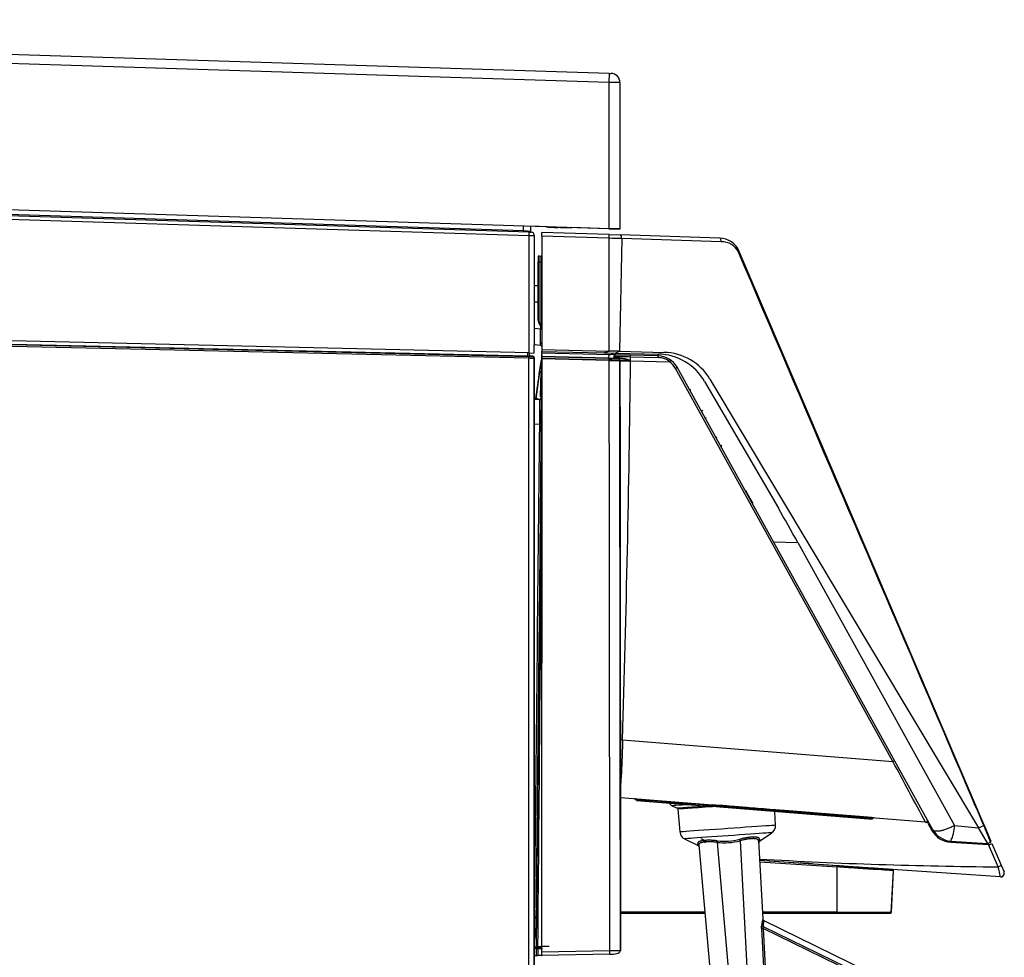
# Model space of a CAD drawing. Header units: millimetres. Extents: x 0 to 592, y 0 to 418.
# Tile 33 of 37: x 314 to 368, y 289 to 340. Entities that reach past the tile are written whole.
import ezdxf

# ---------------------------------------------------------------- set-up
doc = ezdxf.new("R2010")
doc.units = ezdxf.units.MM
doc.layers.add('140.966_BW4NEO_C', color=7, linetype='Continuous')
doc.layers.add('Standard', color=7, linetype='Continuous')

# ---------------------------------------------------------------- blocks, each defined once
blk = doc.blocks.new('SE1')
at = {"layer": '140.966_BW4NEO_C', "color": 7, "linetype": 'Continuous'}
for p, q in [((346.338, 337.519), (253.338, 340.447)), ((346.322, 337.019), (253.322, 339.948)), ((346.338, 337.519), (346.322, 337.019)), ((346.338, 337.519), (346.438, 337.515)), ((346.322, 337.019), (346.322, 329.053)), ((346.922, 337.016), (346.922, 329.034)), ((253.322, 331.982), (346.322, 329.053)), ((341.665, 328.924), (253.322, 331.707)), ((341.965, 328.656), (253.396, 331.446)), ((341.972, 328.856), (253.402, 331.646)), ((341.664, 328.866), (341.665, 328.924)), ((341.996, 328.856), (341.664, 328.866)), ((341.665, 328.924), (341.665, 329.2)), ((341.965, 328.656), (341.972, 328.856)), ((341.972, 328.856), (342.072, 328.853)), ((342.058, 328.914), (342.065, 329.187)), ((342.964, 329.145), (342.065, 329.174)), ((346.332, 328.719), (342.665, 328.834)), ((342.665, 328.636), (342.665, 328.834)), ((342.993, 329.118), (342.994, 329.158)), ((342.998, 329.158), (342.996, 329.093)), ((342.997, 329.118), (342.998, 329.158)), ((342.997, 329.118), (342.998, 329.118)), ((342.998, 329.118), (342.997, 329.118)), ((342.997, 329.118), (342.997, 329.118)), ((342.997, 329.118), (342.997, 329.094)), ((342.998, 329.118), (342.999, 329.158)), ((342.998, 329.118), (343.081, 329.115)), ((343.082, 329.155), (343.081, 329.115)), ((344.28, 329.078), (343.081, 329.115)), ((343.263, 329.11), (343.262, 329.086)), ((343.279, 329.091), (343.28, 329.109)), ((343.28, 329.109), (343.279, 329.091)), ((343.345, 329.087), (343.346, 329.107)), ((343.346, 329.107), (343.548, 329.101)), ((344.28, 329.078), (344.281, 329.118)), ((346.322, 329.039), (344.281, 329.104)), ((346.322, 329.053), (346.322, 329.039)), ((346.922, 329.034), (346.322, 329.053)), ((346.322, 329.039), (346.922, 329.021)), ((346.332, 328.719), (346.936, 328.7)), ((346.709, 329.028), (346.728, 329.027)), ((346.736, 329.028), (346.733, 329.027)), ((346.922, 329.034), (346.922, 329.021)), ((352.365, 328.529), (346.936, 328.7)), ((341.965, 322.265), (341.965, 328.656)), ((342.265, 322.759), (342.265, 328.653)), ((346.331, 328.52), (342.665, 328.636)), ((342.665, 328.636), (342.665, 322.449)), ((347.02, 328.5), (346.89, 322.352)), ((352.449, 328.329), (347.02, 328.5)), ((366.787, 296.489), (353.431, 327.8)), ((342.465, 327.516), (342.465, 327.242)), ((342.465, 324.036), (342.465, 327.242)), ((342.504, 327.243), (342.626, 327.234)), ((342.504, 327.243), (342.504, 324.037)), ((342.509, 327.556), (342.622, 327.547)), ((342.626, 323.767), (342.626, 327.234)), ((342.465, 325.926), (342.265, 325.926)), ((342.265, 325.046), (342.465, 325.046)), ((341.965, 322.265), (253.396, 324.306)), ((341.875, 322.082), (253.396, 324.121)), ((341.95, 321.97), (253.396, 324.011)), ((253.398, 324.111), (341.953, 322.07)), ((342.265, 323.615), (342.587, 323.572)), ((342.587, 323.751), (342.587, 323.572)), ((342.587, 323.572), (342.665, 323.572)), ((342.665, 322.759), (342.665, 322.841)), ((341.875, 322.267), (341.875, 322.082)), ((341.965, 322.265), (342.219, 322.26)), ((341.975, 322.265), (341.975, 322.083)), ((341.985, 322.101), (341.985, 322.265)), ((342.253, 322.732), (342.596, 322.686)), ((342.263, 322.759), (342.265, 322.759)), ((342.665, 322.449), (346.338, 322.365)), ((342.665, 322.449), (342.665, 322.349)), ((342.665, 322.249), (342.665, 322.349)), ((342.665, 322.349), (346.043, 322.271)), ((345.665, 322.18), (342.665, 322.249)), ((346.043, 322.271), (346.338, 322.365)), ((346.043, 322.271), (346.657, 322.257)), ((346.657, 322.257), (346.89, 322.352)), ((346.657, 322.257), (349.015, 322.203)), ((346.89, 322.352), (349.324, 322.296)), ((341.952, 322.08), (341.949, 322.082)), ((341.952, 321.97), (341.95, 321.97)), ((341.952, 322.07), (341.953, 322.08)), ((341.952, 242.304), (341.952, 321.97)), ((341.953, 322.07), (342.159, 322.065)), ((342.159, 322.065), (341.972, 322.079)), ((341.985, 322.101), (341.975, 322.083)), ((342.173, 322.087), (341.985, 322.101)), ((342.159, 322.065), (342.173, 322.087)), ((342.252, 321.966), (342.265, 321.988)), ((342.252, 242.299), (342.252, 321.966)), ((342.252, 321.966), (342.252, 321.966)), ((342.265, 242.286), (342.265, 321.988)), ((342.54, 321.252), (342.617, 321.696)), ((342.541, 321.252), (342.652, 321.881)), ((342.541, 321.252), (342.618, 321.696)), ((342.665, 322.151), (342.665, 322.209)), ((342.665, 322.151), (342.665, 321.249)), ((342.665, 322.069), (342.665, 322.151)), ((342.665, 322.049), (342.665, 322.069)), ((346.311, 321.985), (342.665, 322.069)), ((342.665, 321.952), (342.665, 322.049)), ((342.665, 322.049), (342.665, 322.049)), ((346.311, 321.965), (342.665, 322.049)), ((346.339, 321.965), (342.665, 322.049)), ((342.665, 321.939), (342.665, 321.952)), ((346.339, 321.867), (342.665, 321.952)), ((346.338, 321.855), (342.665, 321.939)), ((342.665, 321.249), (342.665, 321.939)), ((346.271, 322.166), (345.665, 322.18)), ((346.41, 322.168), (346.271, 322.166)), ((346.311, 321.985), (346.33, 322.167)), ((346.626, 321.958), (346.311, 321.965)), ((346.339, 321.867), (346.338, 321.855)), ((346.338, 321.855), (346.92, 321.841)), ((346.339, 321.965), (346.825, 321.953)), ((346.436, 321.962), (346.41, 321.971)), ((346.606, 321.98), (346.622, 322.158)), ((346.606, 321.98), (346.613, 322.052)), ((346.606, 321.98), (346.606, 321.98)), ((346.613, 322.052), (346.623, 322.172)), ((346.643, 322.158), (346.613, 322.052)), ((346.93, 321.951), (346.626, 321.958)), ((346.626, 321.958), (346.626, 321.958)), ((346.644, 322.158), (347.487, 322.138)), ((349.013, 322.103), (346.702, 322.156)), ((346.702, 322.156), (346.702, 322.156)), ((346.825, 321.953), (346.821, 321.953)), ((346.821, 321.953), (346.93, 321.951)), ((346.918, 321.841), (346.962, 321.84)), ((346.923, 321.845), (346.922, 321.841)), ((346.995, 321.839), (347.501, 321.828)), ((347.471, 321.855), (347.47, 321.853)), ((347.47, 321.853), (347.502, 321.84)), ((347.488, 322.04), (347.471, 321.855)), ((347.471, 321.855), (347.502, 321.84)), ((349.014, 322.005), (347.488, 322.04)), ((347.502, 321.84), (347.501, 321.828)), ((347.501, 321.828), (349.625, 321.779)), ((342.54, 321.252), (342.331, 319.744)), ((342.369, 289.866), (342.658, 321.249)), ((342.496, 320.925), (342.541, 321.252)), ((342.54, 321.252), (342.541, 321.252)), ((342.541, 321.252), (342.632, 321.25)), ((342.581, 319.865), (342.632, 321.25)), ((342.643, 321.233), (342.642, 321.225)), ((342.643, 321.233), (342.642, 321.225)), ((342.651, 321.512), (342.643, 321.25)), ((342.644, 321.249), (342.643, 321.25)), ((342.643, 321.25), (342.643, 321.233)), ((342.643, 321.233), (342.644, 321.249)), ((342.643, 321.224), (342.643, 321.233)), ((342.643, 321.233), (342.643, 321.233)), ((342.644, 321.249), (342.651, 321.512)), ((342.665, 321.249), (342.647, 289.386)), ((342.651, 321.512), (342.651, 321.512)), ((342.652, 321.249), (342.658, 321.249)), ((342.665, 289.586), (342.665, 321.249)), ((342.665, 321.249), (342.665, 321.249)), ((361.812, 299.963), (349.951, 321.414)), ((355.304, 311.955), (350.036, 321.484)), ((342.626, 320.791), (342.62, 320.599)), ((342.631, 320.789), (342.626, 320.791)), ((351.54, 320.711), (355.562, 313.792)), ((351.829, 320.837), (366.487, 296.344)), ((342.265, 319.749), (342.548, 319.726)), ((342.596, 319.862), (342.581, 319.865)), ((342.614, 319.806), (342.634, 319.805)), ((351.571, 318.707), (351.639, 318.745)), ((342.265, 318.402), (342.548, 318.379)), ((352.154, 317.653), (352.222, 317.691)), ((355.304, 311.955), (356.621, 311.925)), ((363.992, 296.243), (355.304, 311.955)), ((356.621, 311.925), (365.164, 296.475)), ((347.064, 301.15), (361.812, 299.963)), ((363.589, 296.651), (346.947, 297.99)), ((347.734, 297.966), (347.731, 297.946)), ((347.74, 297.951), (347.774, 297.874)), ((347.823, 297.839), (351.962, 297.506)), ((349.767, 297.556), (350.048, 297.418)), ((352.361, 297.574), (351.945, 297.608)), ((350.081, 297.37), (350.19, 296.125)), ((352.372, 297.473), (351.962, 297.506)), ((360.7, 296.803), (352.372, 297.473)), ((355.37, 297.291), (355.369, 297.312)), ((355.37, 297.3), (355.664, 297.276)), ((355.412, 296.49), (355.374, 297.231)), ((363.589, 296.651), (363.671, 296.644)), ((363.719, 296.613), (363.677, 296.689)), ((363.719, 296.613), (363.94, 296.214)), ((365.164, 296.475), (366.487, 296.344)), ((366.487, 296.344), (366.768, 296.473)), ((366.764, 296.542), (366.754, 296.565)), ((366.787, 296.489), (367.157, 295.622)), ((354.533, 295.628), (355.21, 296.085)), ((364.563, 296.238), (364.576, 296.226)), ((366.99, 295.502), (366.487, 296.344)), ((350.447, 295.752), (351.181, 295.394)), ((351.181, 295.394), (351.167, 295.504)), ((351.18, 295.407), (351.181, 295.394)), ((351.227, 295.423), (354.281, 260.521)), ((352.219, 295.559), (355.278, 260.588)), ((353.482, 295.648), (355.319, 260.591)), ((354.483, 295.651), (354.707, 291.366)), ((354.483, 295.651), (354.707, 291.37)), ((354.483, 295.651), (354.489, 295.54)), ((354.489, 295.542), (354.483, 295.651)), ((354.532, 295.739), (354.533, 295.628)), ((364.965, 295.566), (367.031, 295.44)), ((364.969, 295.626), (366.99, 295.502)), ((366.99, 295.502), (367.137, 295.569)), ((367.549, 294.224), (367.031, 295.44)), ((367.031, 295.44), (367.066, 295.438)), ((367.104, 295.445), (367.211, 295.494)), ((367.211, 295.494), (367.715, 294.314)), ((351.215, 295.367), (351.227, 295.349)), ((358.771, 294.278), (354.54, 294.567)), ((367.672, 293.671), (354.54, 294.567)), ((354.543, 294.503), (358.773, 294.215)), ((357.406, 294.376), (357.403, 294.381)), ((367.715, 294.314), (367.87, 293.949)), ((358.764, 291.742), (358.773, 294.215)), ((361.724, 291.729), (361.844, 294.01)), ((361.725, 291.743), (361.844, 294.01)), ((351.549, 291.742), (346.953, 291.742)), ((348.301, 291.686), (346.953, 291.686)), ((346.953, 291.686), (351.554, 291.686)), ((358.764, 291.742), (354.688, 291.742)), ((354.691, 291.686), (358.758, 291.686)), ((361.665, 291.686), (354.693, 291.686)), ((354.707, 291.371), (354.707, 291.371)), ((354.707, 291.371), (354.707, 291.366)), ((354.707, 291.367), (354.708, 291.366)), ((354.742, 291.299), (354.718, 291.331)), ((354.763, 291.286), (363.278, 287.133)), ((354.637, 290.867), (354.813, 287.395)), ((354.732, 290.972), (363.126, 286.878)), ((363.132, 286.76), (354.737, 290.854)), ((354.737, 290.854), (354.911, 287.401)), ((342.265, 289.866), (342.369, 289.866)), ((342.265, 289.838), (342.61, 289.844)), ((342.61, 289.84), (342.265, 289.834)), ((342.265, 289.827), (342.427, 289.827)), ((342.368, 289.767), (342.265, 289.768)), ((342.364, 289.386), (342.368, 289.767)), ((342.445, 289.768), (342.441, 289.387)), ((342.665, 289.586), (346.372, 289.654)), ((342.265, 289.386), (342.364, 289.386)), ((342.647, 289.386), (342.652, 289.386)), ((346.371, 289.454), (342.652, 289.386))]:
    blk.add_line(p, q, dxfattribs=at)
for centre, radius, start, end in [((346.422, 337.016), 0.5, 0, 88.1962), ((346.422, 337.016), 0.5, 26.3322, 63.4646), ((346.356, 286.283), 50.735, 89.3605, 90.0381), ((342.725, 361.278), 32.371, 268.1239, 268.8194), ((341.998, 328.916), 0.06, 268.1962, 358.5), ((342.065, 328.653), 0.2, 0, 88.1962), ((341.982, 315.97), 12.686, 88.721, 90.076), ((343.339, 213.806), 114.753, 88.16188, 88.50608), ((352.328, 327.33), 1.2, 23.1, 88.1962), ((352.491, 327.344), 0.986, 25.0305, 92.4321), ((342.505, 327.516), 0.04, 85.4, 180), ((366.851, 327.077), 24.348, 178.872, 179.6087), ((342.625, 327.587), 0.04, 265.4, 360), ((326.862, 327.182), 15.765, 0.188, 1.3281), ((342.865, 324.036), 0.4, 180, 236.9444), ((342.864, 324.037), 0.36, 180, 228.5908), ((264.957, 322.385), 77.639, 0.22198, 0.87575), ((341.745, 323.453), 0.935, 15.35, 19.6095), ((342.625, 323.667), 0.04, 0, 56.9443), ((342.585, 322.607), 0.08, 0, 82.4), ((344.076, 212.236), 110.152, 88.5362, 88.82379), ((349.255, 319.297), 3, 30.899, 88.6787), ((341.913, 323.536), 1.454, 268.4744, 271.4152), ((343.341, 321.973), 1.391, 175.985, 180.1003), ((340.596, 322.037), 1.357, 357.1926, 1.4094), ((341.151, 261.47), 60.505, 88.95761, 89.24163), ((341.836, 318.825), 3.256, 84.5649, 86.1174), ((342.152, 321.966), 0.1, 359.99, 85.8544), ((342.152, 321.966), 0.1, 0.0664, 85.8733), ((314.921, 322.11), 27.744, 358.2214, 359.1476), ((345.928, 302.847), 19.024, 87.0354, 88.7611), ((346.667, 316.978), 5.196, 92.4693, 92.8347), ((346.516, 321.037), 1.135, 80.549, 93.6599), ((346.536, 322.032), 0.08, 225.1353, 247.4526), ((344.874, 248.654), 73.346, 88.40356, 88.64651), ((346.626, 321.978), 0.02, 174.8957, 268.6923), ((346.394, 270.859), 51.193, 88.7762, 89.7559), ((346.819, 321.853), 0.1, 66.8233, 88.68), ((346.823, 321.853), 0.1, 66.3551, 88.68), ((346.832, 321.869), 0.0824, 343.9145, 68.0492), ((346.823, 321.853), 0.1, 355.4, 46.1172), ((346.819, 321.853), 0.1, 355.4, 23.1095), ((345.928, 302.847), 19.024, 87.011, 87.0354), ((346.774, 319.914), 2.063, 70.2362, 86.0164), ((346.239, 216.167), 105.681, 89.31532, 89.63174), ((345.928, 302.847), 19.024, 87.003, 87.011), ((346.766, 319.51), 2.447, 73.2639, 86.1588), ((-799.603, 335.704), 1147.188, 358.273939, 359.306937), ((348.985, 320.903), 1.2, 28.9397, 88.68), ((348.947, 319.204), 2.999, 30.1622, 88.6871), ((348.99, 320.884), 1.097, 28.9023, 54.6468), ((503.14, 317.412), 160.542, 178.63925, 178.79466), ((182.314, 325.215), 160.379, 358.50434, 358.57456), ((342.751, 321.508), 0.1, 150.1214, 177.9698), ((342.751, 321.508), 0.1, 150.5769, 178.0366), ((343.146, 320.776), 0.52, 165.0898, 178.3373), ((182.314, 325.215), 160.379, 358.4188, 358.50434), ((343.574, 319.881), 0.992, 159.6682, 180.9383), ((343.104, 319.843), 0.523, 147.7858, 177.5782), ((306.821, 321.43), 35.809, 357.49, 358.6714), ((350.755, 320.349), 0.08, 208.9397, 293.1), ((371.402, 316.546), 29.237, 173.3986, 173.7218), ((324.184, 321.551), 18.249, 354.3085, 354.8321), ((415.476, 309.399), 73.844, 171.90864, 171.94477), ((342.962, 319.718), 0.6, 172.7912, 177.7439), ((348.527, 335.221), 16.613, 248.2356, 248.8519), ((342.534, 319.808), 0.08, 265.3998, 358.755), ((342.554, 319.806), 0.08, 265.4009, 359.2337), ((288.969, 319.043), 53.583, 359.2904, 0.731), ((251.472, 319.62), 91.163, 359.21957, 0.11628), ((352.515, 317.164), 0.08, 114.6, 208.9397), ((-16602.477, 444.853), 16945.631, 359.4759612, 359.5640887), ((359.046, 317.197), 5.801, 204.7805, 212.8221), ((-548.078, -190.451), 1033.637, 28.115508, 28.32389), ((295.575, -429.627), 729.372, 85.565961, 85.896114), ((349.908, 297.862), 0.337, 210.2602, 251.2903), ((271.979, 265.11), 86.317, 22.08391, 22.1161), ((351.679, 297.572), 0.7, 351.8444, 356.6561), ((416.124, 1067.999), 773.101, 265.270303, 265.893611), ((389.354, 657.744), 362.039, 264.97742, 265.33358), ((505.703, 1939.273), 1648.827, 264.873836, 264.92682), ((354.982, 296.449), 0.427, 297.2974, 5.4661), ((363.597, 296.75), 0.1, 265.4, 28.9397), ((363.666, 296.584), 0.06, 28.9397, 85.4), ((363.355, 296.321), 0.52, 0, 28.9397), ((363.175, 296.484), 1.989, 334.4262, 359.7188), ((352.564, 290.153), 15.547, 20.3892, 23.9853), ((350.631, 296.153), 0.439, 201.3439, 246.0545), ((365.042, 296.824), 1.26, 208.9397, 266.5), ((365.07, 296.867), 1.245, 210.0743, 265.3855), ((351.137, 295.304), 0.1, 26.9629, 64), ((351.137, 295.304), 0.5, 24.2166, 64), ((352.616, 298.958), 3.422, 263.3373, 284.6627), ((352.621, 298.881), 3.26, 263.0799, 284.9202), ((354.589, 295.545), 0.1, 124, 183), ((367.071, 295.518), 0.08, 266.5056, 294.5941), ((351.137, 295.304), 0.1, 6.7841, 26.9629), ((369.505, 553.142), 258.925, 266.68566, 269.56714), ((354.9, 268.601), 25.901, 84.4541, 85.9202), ((354.577, 265.052), 29.466, 84.4961, 84.503), ((361.878, 310.372), 16.247, 266.1307, 266.2316), ((364.866, 293.335), 2.826, 7.0524, 18.3404), ((367.698, 293.869), 0.188, 262.8797, 356.8823), ((367.686, 293.871), 0.2, 337.0826, 23.1), ((364.866, 293.335), 2.826, 6.8324, 7.0524), ((367.686, 293.871), 0.2, 266.1, 317.8684), ((337.173, 291.152), 5.179, 348.6361, 3.5552), ((354.807, 291.376), 0.1, 183, 244), ((354.807, 291.376), 0.1, 183, 202), ((354.807, 291.376), 0.1, 213.3353, 244.468), ((344.611, 291.634), 10.056, 355.6212, 356.3511), ((354.726, 291.312), 0.454, 258.6645, 269.5438), ((345.461, 291.669), 9.297, 354.9921, 355.6997), ((342.428, 289.767), 0.06, 91.1462, 179.5258), ((342.381, 294.046), 4.278, 269.8171, 270.8447), ((342.227, 302.102), 12.237, 270.6642, 271.0231), ((342.214, 306.658), 16.832, 270.7227, 270.9537), ((342.546, 304.567), 14.799, 269.6066, 270.5543), ((342.636, 302.044), 12.217, 269.3356, 270.2449)]:
    blk.add_arc(centre, radius, start, end, dxfattribs=at)
for centre, major_axis, ratio, start_param, end_param in [((346.325, 328.519), (0.006, 0.2), 0.026119, 4.71829, 6.283185), ((346.93, 328.5), (-0.006, -0.2), 0.4507, 1.584989, 3.141593), ((353.339, 327.761), (-0.092, -0.0392), 0.194403, 1.998439, 3.141593), ((342.505, 327.242), (0.04, 0), 0.025956, 1.594351, 3.141593), ((342.625, 327.235), (-0.04, 0), 0.025956, 1.594351, 3.141593), ((342.505, 324.036), (0.04, 0), 0.025956, 1.594351, 3.141593), ((342.625, 323.768), (-0.04, 0), 0.025956, 1.594351, 3.141593), ((341.965, 333.724), (0, -34.377), 0.008727, 1.232593, 1.244322), ((341.875, 322.09), (0.1, -0.0071), 0.044821, 5.558147, 6.260201), ((342.165, 321.987), (-0.0519, -0.0856), 0.998727, 2.116445, 3.615115), ((346.311, 321.985), (0.0005, 0.02), 0.02617, 1.586122, 3.141593), ((346.337, 321.865), (-0.0023, -0.1), 0.02617, 1.594879, 3.141593), ((346.93, 321.971), (0.0005, 0.02), 0.655314, 1.546957, 3.14317), ((347.485, 322.038), (0.0023, 0.1), 0.031787, 4.736002, 6.283185), ((349.015, 322.183), (-0.0018, -0.08), 0.098808, 4.777759, 6.283185), ((349.011, 322.003), (0.0023, 0.1), 0.031787, 4.736002, 6.283185), ((348.989, 320.906), (-0.636, 0.898), 0.999216, 5.025073, 5.644529), ((342.744, 321.247), (-0.1, 0.0024), 0.083689, 5.876041, 6.281364), ((349.948, 321.436), (0.0875, 0.0484), 0.199275, 4.632382, 6.283185), ((351.436, 319.117), (0.07, 0.0387), 0.003052, 1.600633, 3.141593), ((342.546, 318.379), (0.08, -0.0008), 0.000277, 0.007597, 1.544469), ((262.747, 261.626), (101.826, 31.664), 0.966179, 0.196899, 0.217698), ((347.08, 301.022), (0.6, -0.018), 0.212177, 1.603381, 1.81024), ((361.809, 299.984), (0.0875, 0.0484), 0.199691, 4.632154, 6.283185), ((352.7, 297.761), (2.933, 0.205), 0.00019, 2.137878, 3.141921), ((352.711, 297.605), (-2.663, -0.186), 0.00019, 5.001435, 6.283185), ((351.967, 297.566), (0.0048, 0.0598), 0.05233, 1.626226, 3.141602), ((352.714, 297.554), (-2.633, -0.184), 0.00019, -1.497961, -1.442515), ((352.714, 297.554), (-2.633, -0.184), 0.00019, 4.995712, 6.283185), ((352.801, 296.308), (-2.611, -0.183), 0.00019, 3.141589, 6.283185), ((366.75, 296.473), (0.0368, 0.0157), 0.194403, 5.140032, 6.283185), ((352.828, 295.918), (2.382, 0.167), 0.00019, 0, 3.141654), ((351.128, 295.415), (-0.0996, -0.0087), 0.969443, 3.141355, 4.227923), ((351.128, 295.414), (0.0996, 0.0087), 0.969536, 0.000238, 1.086806), ((352.219, 295.557), (0.011, 0.0994), 0.004043, 0.49539, 1.548219), ((353.482, 295.646), (-0.0247, 0.0969), 0.004164, -1.548241, -0.495412), ((354.583, 295.656), (-0.0999, -0.0053), 0.969443, 5.196352, 6.282921), ((342.262, 291.474), (0.08, -0.0008), 0.000278, 0.061694, 1.544469), ((354.807, 291.371), (-0.0999, -0.0052), 0.988814, 0.000435, 1.078271), ((354.738, 290.998), (-0.0997, 0.0075), 0.264773, 0.42003, 1.531864), ((354.746, 290.509), (-0.026, 0.349), 0.284548, 6.118911, 6.254449), ((342.496, 289.768), (-0.001, 0.06), 0.850364, 0.002311, 1.556792), ((338.915, 289.799), (-4.15, -0.076), 0.001214, 3.141552, 3.695214), ((346.367, 289.654), (-0.004, 0.2), 0.026172, 3.140378, 4.711906), ((342.883, 289.395), (-0.52, -0.01), 0.001213, 0.065809, 0.555701), ((338.915, 289.319), (-4.15, -0.076), 0.001213, 3.564743, 3.697221)]:
    blk.add_ellipse(centre, major_axis=major_axis, ratio=ratio, start_param=start_param, end_param=end_param, dxfattribs=at)
for points, degree in [([(346.338, 322.365), (346.335, 324.417), (346.333, 326.469), (346.331, 328.52)], 3), ([(364.1, 302.718), (360.53, 311.066), (356.947, 319.408), (353.384, 327.761)], 3), ([(346.311, 321.985), (346.389, 321.984), (346.542, 321.981), (346.607, 321.98), (346.606, 321.98)], 3), ([(346.372, 289.654), (346.361, 300.388), (346.35, 311.121), (346.338, 321.855)], 3), ([(346.95, 289.662), (346.939, 299.358), (346.927, 310.085), (346.913, 321.842)], 3), ([(346.922, 321.841), (346.934, 311.115), (346.945, 300.389), (346.955, 289.662)], 3), ([(342.333, 319.744), (342.403, 320.246), (342.472, 320.749), (342.541, 321.252)], 3), ([(342.265, 291.553), (342.36, 300.495), (342.454, 309.437), (342.548, 318.379)], 3), ([(342.626, 318.378), (342.531, 309.41), (342.437, 300.442), (342.342, 291.473)], 3), ([(366.768, 296.473), (365.88, 298.555), (364.991, 300.637), (364.1, 302.718)], 3), ([(350.194, 296.111), (350.19, 296.103), (350.199, 296.064), (350.222, 295.993)], 3), ([(352.228, 295.645), (352.2, 295.648), (352.142, 295.654), (352.058, 295.661), (351.974, 295.666), (351.893, 295.67), (351.814, 295.671), (351.738, 295.671), (351.664, 295.67), (351.595, 295.666), (351.529, 295.661), (351.468, 295.655), (351.411, 295.647), (351.36, 295.637), (351.314, 295.626), (351.273, 295.613), (351.239, 295.599), (351.211, 295.583), (351.189, 295.565), (351.174, 295.547), (351.166, 295.526), (351.166, 295.512), (351.167, 295.504)], 3), ([(354.532, 295.739), (354.532, 295.747), (354.529, 295.761), (354.519, 295.78), (354.502, 295.796), (354.478, 295.811), (354.449, 295.822), (354.413, 295.832), (354.372, 295.839), (354.325, 295.844), (354.273, 295.846), (354.216, 295.847), (354.155, 295.845), (354.089, 295.841), (354.02, 295.835), (353.947, 295.826), (353.871, 295.816), (353.793, 295.803), (353.712, 295.788), (353.63, 295.771), (353.545, 295.752), (353.489, 295.738), (353.461, 295.731)], 3), ([(358.758, 291.686), (358.761, 291.686), (358.764, 291.712), (358.764, 291.742)], 3), ([(342.61, 289.844), (342.637, 289.844), (342.664, 289.845)], 2), ([(342.664, 289.841), (342.637, 289.841), (342.61, 289.84)], 2)]:
    blk.add_open_spline(points, degree=degree, dxfattribs=at)
for points, degree, knots in [([(352.449, 328.329), (352.45, 328.381), (352.442, 328.433), (352.411, 328.506), (352.389, 328.528), (352.365, 328.529)], 3, [0, 0, 0, 0, 0.5, 0.5, 1, 1, 1, 1]), ([(342.219, 322.26), (342.228, 322.259), (342.236, 322.264), (342.246, 322.286), (342.248, 322.302), (342.248, 322.318)], 3, [0, 0, 0, 0, 0.5, 0.5, 1, 1, 1, 1]), ([(342.263, 322.759), (342.261, 322.759), (342.258, 322.752), (342.252, 322.731), (342.25, 322.715), (342.25, 322.699)], 3, [0, 0, 0, 0, 0.5, 0.5, 1, 1, 1, 1]), ([(346.414, 321.97), (346.414, 321.97), (346.416, 321.97), (346.42, 321.969), (346.428, 321.968), (346.437, 321.967), (346.448, 321.966), (346.456, 321.965), (346.459, 321.964)], 3, [0.0477696, 0.0477696, 0.0477696, 0.0477696, 0.0551511, 0.0825624, 0.1099266, 0.1372978, 0.1647547, 0.1864653, 0.1864653, 0.1864653, 0.1864653]), ([(346.606, 321.98), (346.606, 321.975), (346.607, 321.969), (346.615, 321.96), (346.621, 321.958), (346.626, 321.958)], 3, [0, 0, 0, 0, 0.5, 0.5, 1, 1, 1, 1]), ([(349.625, 321.779), (349.633, 321.779), (349.638, 321.78), (349.644, 321.782), (349.648, 321.786)], 2, [0, 0, 0, 0.5, 0.5, 1, 1, 1]), ([(349.648, 321.786), (349.65, 321.789), (349.655, 321.797), (349.664, 321.809), (349.674, 321.824), (349.684, 321.839), (349.693, 321.854), (349.699, 321.865), (349.699, 321.867), (349.698, 321.868)], 3, [0, 0, 0, 0, 0.076288, 0.175547, 0.299428, 0.448161, 0.619239, 0.806408, 1, 1, 1, 1]), ([(342.652, 321.249), (342.651, 321.183), (342.649, 321.07), (342.646, 320.947), (342.645, 320.869), (342.643, 320.839), (342.642, 320.821), (342.641, 320.799), (342.639, 320.785), (342.638, 320.788), (342.636, 320.788), (342.634, 320.789), (342.633, 320.789)], 3, [0, 0, 0, 0, 0.0625, 0.125, 0.1875, 0.25, 0.3125, 0.375, 0.5, 0.625, 0.75, 1, 1, 1, 1]), ([(342.629, 320.597), (342.627, 320.541), (342.625, 320.449), (342.626, 320.321), (342.634, 320.249), (342.648, 320.218), (342.656, 320.211), (342.661, 320.209)], 3, [0, 0, 0, 0, 0.1404602, 0.271431, 0.3929685, 0.4512504, 0.5010891, 0.5010891, 0.5010891, 0.5010891]), ([(347.064, 301.15), (347.063, 301.067), (347.059, 300.905), (347.053, 300.673), (347.047, 300.456), (347.04, 300.255), (347.033, 300.069), (347.021, 299.751), (347, 299.332), (346.973, 298.912), (346.955, 298.693), (346.947, 298.611)], 3, [0, 0, 0, 0, 0.046898, 0.091705, 0.1344209, 0.1750459, 0.2135799, 0.2500232, 0.3783777, 0.4999825, 0.585479, 0.585479, 0.585479, 0.585479]), ([(351.964, 297.563), (352.102, 297.552), (352.24, 297.542), (352.378, 297.531), (352.378, 297.531), (352.378, 297.531), (352.378, 297.531)], 3, [0, 0, 0, 0, 0.999939, 0.999939, 0.999939, 1, 1, 1, 1]), ([(360.598, 296.911), (360.556, 296.915), (360.495, 296.92), (360.254, 296.939), (359.814, 296.974), (359.391, 297.008), (358.816, 297.055), (358.264, 297.099), (357.617, 297.151), (356.978, 297.203), (356.317, 297.256), (356.142, 297.27), (354.999, 297.362), (352.469, 297.565), (352.361, 297.574)], 2, [0, 0, 0, 0.033735, 0.033735, 0.171775, 0.171775, 0.309815, 0.309815, 0.447855, 0.447855, 0.585895, 0.585895, 0.723935, 0.723935, 1, 1, 1]), ([(360.767, 296.898), (360.766, 296.898), (360.765, 296.898), (360.75, 296.899), (360.598, 296.911)], 2, [0.7159519, 0.7159519, 0.7159519, 0.9136991, 0.9136991, 1, 1, 1]), ([(365.164, 296.475), (365.13, 296.457), (365.096, 296.439), (365.028, 296.406), (364.994, 296.39), (364.893, 296.343), (364.827, 296.315), (364.73, 296.278), (364.698, 296.266), (364.634, 296.245), (364.603, 296.235), (364.512, 296.208), (364.455, 296.193), (364.375, 296.177), (364.349, 296.173), (364.299, 296.166), (364.275, 296.164), (364.207, 296.16), (364.167, 296.161), (364.115, 296.169), (364.098, 296.172), (364.069, 296.182), (364.056, 296.187), (364.032, 296.2), (364.022, 296.207), (364.005, 296.224), (363.998, 296.233), (363.992, 296.243)], 3, [0, 0, 0, 0, 0.0625, 0.0625, 0.125, 0.125, 0.25, 0.25, 0.3125, 0.3125, 0.375, 0.375, 0.5, 0.5, 0.5625, 0.5625, 0.625, 0.625, 0.75, 0.75, 0.8125, 0.8125, 0.875, 0.875, 0.9375, 0.9375, 1, 1, 1, 1]), ([(351.243, 295.475), (351.242, 295.474), (351.235, 295.465), (351.227, 295.448), (351.227, 295.432), (351.227, 295.423)], 3, [0.8687482, 0.8687482, 0.8687482, 0.8687482, 0.8831503, 0.9412099, 1, 1, 1, 1]), ([(352.219, 295.559), (352.204, 295.561), (352.174, 295.565), (352.13, 295.57), (352.086, 295.574), (352.043, 295.578), (351.999, 295.581), (351.957, 295.584), (351.915, 295.586), (351.873, 295.587), (351.833, 295.588), (351.793, 295.589), (351.754, 295.589), (351.716, 295.588), (351.679, 295.587), (351.643, 295.585), (351.608, 295.583), (351.575, 295.581), (351.543, 295.577), (351.501, 295.573), (351.453, 295.565), (351.401, 295.554), (351.354, 295.541), (351.314, 295.526), (351.281, 295.51), (351.258, 295.493), (351.247, 295.481), (351.243, 295.475)], 3, [0, 0, 0, 0, 0.02816, 0.0562036, 0.0841362, 0.1119634, 0.1396906, 0.1673237, 0.1948681, 0.2223297, 0.2497143, 0.2770277, 0.3042758, 0.3314645, 0.3585999, 0.3856878, 0.4127344, 0.4397456, 0.4667277, 0.4936867, 0.5478188, 0.6023755, 0.6574043, 0.7129517, 0.7690629, 0.8257816, 0.8687482, 0.8687482, 0.8687482, 0.8687482]), ([(354.483, 295.651), (354.482, 295.655), (354.482, 295.663), (354.478, 295.675), (354.472, 295.686), (354.465, 295.696), (354.456, 295.705), (354.445, 295.713), (354.432, 295.721), (354.417, 295.728), (354.401, 295.735), (354.382, 295.74), (354.363, 295.745), (354.341, 295.75), (354.319, 295.753), (354.294, 295.756), (354.269, 295.758), (354.242, 295.76), (354.213, 295.76), (354.174, 295.76), (354.121, 295.759), (354.052, 295.754), (353.979, 295.747), (353.902, 295.737), (353.822, 295.724), (353.74, 295.709), (353.655, 295.691), (353.569, 295.671), (353.511, 295.656), (353.482, 295.648)], 3, [0, 0, 0, 0, 0.029353, 0.058516, 0.087495, 0.116293, 0.144916, 0.173369, 0.201656, 0.229784, 0.257756, 0.28558, 0.313259, 0.3408, 0.368208, 0.395489, 0.422648, 0.449692, 0.476626, 0.503456, 0.557777, 0.612197, 0.666766, 0.721532, 0.776545, 0.831852, 0.887499, 0.943534, 1, 1, 1, 1]), ([(367.549, 294.224), (367.595, 294.244), (367.639, 294.265), (367.7, 294.298), (367.716, 294.31), (367.715, 294.314)], 3, [0, 0, 0, 0, 0.5, 0.5, 1, 1, 1, 1]), ([(358.773, 294.215), (358.773, 294.215), (358.775, 294.247), (358.774, 294.278), (358.771, 294.278)], 3, [0, 0, 0, 0, 0.000451, 1, 1, 1, 1]), ([(361.788, 294.072), (361.788, 294.072), (361.763, 294.074), (361.655, 294.081), (361.478, 294.094), (361.234, 294.11), (360.93, 294.131), (360.572, 294.155), (360.168, 294.183), (359.727, 294.213), (359.259, 294.245), (358.934, 294.267), (358.771, 294.278)], 3, [0.4988546, 0.4988546, 0.4988546, 0.4988546, 0.5489064, 0.5989716, 0.6490435, 0.6991315, 0.7492354, 0.7993576, 0.849498, 0.8996543, 0.9498237, 1, 1, 1, 1]), ([(361.844, 294.01), (361.844, 294.01), (361.693, 294.02), (361.187, 294.053), (360.721, 294.085), (360.437, 294.104), (360.099, 294.127), (359.706, 294.153), (359.26, 294.183), (358.939, 294.204), (358.773, 294.215)], 3, [0.5000644, 0.5000644, 0.5000644, 0.5000644, 0.621721, 0.7493319, 0.7825511, 0.8191882, 0.8592472, 0.9027324, 0.9496483, 1, 1, 1, 1]), ([(361.844, 294.009), (361.843, 294.018), (361.843, 294.029), (361.836, 294.043), (361.829, 294.053), (361.82, 294.061), (361.807, 294.069), (361.796, 294.071), (361.787, 294.073)], 3, [0, 0, 0, 0, 0.249313, 0.373699, 0.5, 0.626301, 0.750687, 1, 1, 1, 1]), ([(358.758, 291.686), (358.807, 291.686), (358.905, 291.686), (359.1, 291.686), (359.34, 291.686), (359.621, 291.686), (359.982, 291.686), (360.404, 291.686), (360.843, 291.686), (361.201, 291.686), (361.554, 291.686), (361.665, 291.686), (361.665, 291.686)], 3, [0, 0, 0, 0, 0.015625, 0.03125, 0.0625, 0.09375, 0.125, 0.1875, 0.25, 0.3125, 0.375, 0.5, 0.5, 0.5, 0.5]), ([(358.764, 291.742), (358.85, 291.742), (359.021, 291.742), (359.272, 291.743), (359.515, 291.743), (359.747, 291.743), (359.968, 291.743), (360.178, 291.743), (360.375, 291.743), (360.559, 291.743), (360.729, 291.743), (360.886, 291.743), (361.028, 291.743), (361.157, 291.743), (361.272, 291.743), (361.372, 291.743), (361.46, 291.743), (361.534, 291.743), (361.595, 291.743), (361.644, 291.743), (361.681, 291.743), (361.707, 291.743), (361.722, 291.743), (361.725, 291.743), (361.725, 291.743)], 3, [0, 0, 0, 0, 0.027012, 0.0536164, 0.0798133, 0.1056027, 0.1309845, 0.1559587, 0.1805254, 0.2046846, 0.2284362, 0.2517802, 0.2747168, 0.2972457, 0.3193672, 0.3410811, 0.3623874, 0.3832862, 0.4037775, 0.4238612, 0.4435373, 0.462806, 0.481667, 0.5001206, 0.5001206, 0.5001206, 0.5001206]), ([(361.664, 291.686), (361.673, 291.686), (361.683, 291.688), (361.697, 291.695), (361.706, 291.702), (361.714, 291.71), (361.722, 291.724), (361.724, 291.734), (361.725, 291.743)], 3, [0, 0, 0, 0, 0.249337, 0.373761, 0.499998, 0.626229, 0.750643, 1, 1, 1, 1]), ([(354.706, 291.35), (354.706, 291.349), (354.705, 291.343), (354.703, 291.331), (354.698, 291.313), (354.693, 291.29), (354.687, 291.265), (354.681, 291.236), (354.674, 291.204), (354.667, 291.168), (354.661, 291.13), (354.655, 291.088), (354.65, 291.043), (354.647, 291.011), (354.646, 290.994)], 3, [0.1297647, 0.1297647, 0.1297647, 0.1297647, 0.1538462, 0.2307692, 0.3076923, 0.3846154, 0.4615385, 0.5384615, 0.6153846, 0.6923077, 0.7692308, 0.8461538, 0.9230769, 1, 1, 1, 1]), ([(354.707, 291.366), (354.708, 291.364), (354.707, 291.359), (354.706, 291.353), (354.706, 291.35)], 3, [0, 0, 0, 0, 0.0769231, 0.1297647, 0.1297647, 0.1297647, 0.1297647]), ([(354.765, 291.282), (354.765, 291.28), (354.765, 291.277), (354.765, 291.27), (354.765, 291.261), (354.764, 291.253), (354.762, 291.243), (354.76, 291.233), (354.759, 291.223), (354.757, 291.213), (354.755, 291.203), (354.753, 291.194), (354.75, 291.176), (354.745, 291.147), (354.74, 291.106), (354.735, 291.062), (354.732, 291.018), (354.732, 290.987), (354.732, 290.972)], 3, [0, 0, 0, 0, 0.059054, 0.11504, 0.167957, 0.217807, 0.26459, 0.308307, 0.348958, 0.386545, 0.421069, 0.452533, 0.48094, 0.593579, 0.701599, 0.805193, 0.904577, 1, 1, 1, 1]), ([(342.652, 289.386), (342.653, 289.386), (342.653, 289.386), (342.655, 289.389), (342.656, 289.394), (342.658, 289.403), (342.66, 289.418), (342.662, 289.443), (342.663, 289.474), (342.664, 289.509), (342.665, 289.546), (342.665, 289.573), (342.665, 289.586)], 3, [0, 0, 0, 0, 0.062509, 0.124749, 0.187339, 0.250889, 0.376022, 0.499876, 0.623672, 0.749086, 0.875257, 1, 1, 1, 1]), ([(346.371, 289.458), (346.446, 289.459), (346.568, 289.463), (346.747, 289.481), (346.866, 289.53), (346.93, 289.6), (346.942, 289.639), (346.948, 289.662)], 3, [0, 0, 0, 0, 0.272134, 0.52173, 0.765315, 0.88555, 1, 1, 1, 1]), ([(346.372, 289.654), (346.384, 289.654), (346.408, 289.655), (346.444, 289.655), (346.479, 289.656), (346.515, 289.656), (346.549, 289.656), (346.583, 289.657), (346.616, 289.657), (346.647, 289.658), (346.677, 289.658), (346.706, 289.658), (346.733, 289.659), (346.759, 289.659), (346.782, 289.659), (346.804, 289.659), (346.825, 289.66), (346.843, 289.66), (346.86, 289.66), (346.875, 289.66), (346.889, 289.661), (346.901, 289.661), (346.911, 289.661), (346.92, 289.661), (346.928, 289.661), (346.935, 289.661), (346.941, 289.662), (346.945, 289.662), (346.948, 289.662), (346.949, 289.662), (346.95, 289.662)], 3, [0, 0, 0, 0, 0.0371023, 0.0744089, 0.1118355, 0.1492955, 0.1867013, 0.2239649, 0.2609996, 0.2977209, 0.334047, 0.3699006, 0.4052087, 0.439904, 0.4739251, 0.5072168, 0.5397304, 0.5714235, 0.6022605, 0.6322119, 0.6612541, 0.6893694, 0.7165451, 0.7427735, 0.7680512, 0.7923787, 0.81576, 0.8382018, 0.8597137, 0.8669782, 0.8669782, 0.8669782, 0.8669782])]:
    blk.add_open_spline(points, degree=degree, knots=knots, dxfattribs=at)
blk.add_rational_spline([(367.137, 295.569), (367.172, 295.586), (367.157, 295.622)], [1, 0.716301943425, 1], degree=2, dxfattribs=at)

msp = doc.modelspace()

# ---------------------------------------------------------------- block references
at = {"layer": 'Standard'}
msp.add_blockref('SE1', (0, 0), dxfattribs=at)

doc.saveas('drawing.dxf')
